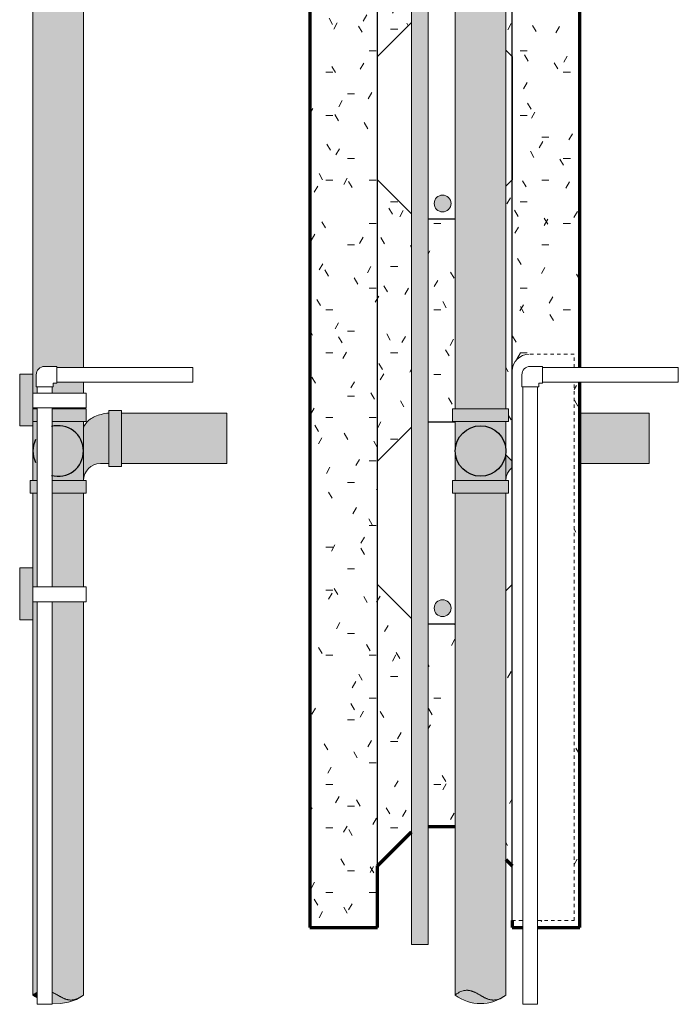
# Model space of a CAD drawing. Header units: inches. Extents: x 263 to 1771, y -57 to 386.
# Tile 5 of 27: x 453 to 472, y 219 to 248. Entities that reach past the tile are written whole.
import ezdxf

# ---------------------------------------------------------------- set-up
doc = ezdxf.new("R2010")
doc.units = ezdxf.units.IN
doc.header["$MEASUREMENT"] = 0
doc.linetypes.add('DASH 1_32', pattern=[0.0625, 0.03125, -0.03125])
doc.linetypes.add('Dot 1_32_', pattern=[0.03125, 0, -0.03125])
for name, color, linetype, lineweight in [('A-DETL', 5, 'Continuous', 9), ('A-DETL-GENF', 3, 'Continuous', 9), ('A-DETL-HLIN', 3, 'Continuous', 70), ('A-DETL-MLIN', 3, 'Continuous', 30)]:
    doc.layers.add(name, color=color, linetype=linetype, lineweight=lineweight)
pattern_1 = [(0, (465.006, 0), (2.56, 0.64), [0.211, -1.709, 0.211, -1.709, -10.24]), (0, (465.006, 0), (2.56, 0.64), [-3.84, 0.211, -3.629, 0.211, -1.709, -4.48]), (0, (465.006, 0), (2.56, 0.64), [-9.6, 0.211, -1.069, 0.211, -2.989]), (120, (465.966, 0.32), (-1.8342563, 1.897025), [0.211, -1.709, 0.211, -1.709, -10.24]), (120, (465.966, 0.32), (-1.8342563, 1.897025), [-3.84, 0.211, -3.629, 0.211, -1.709, -4.48]), (120, (465.966, 0.32), (-1.8342563, 1.897025), [-9.6, 0.211, -1.069, 0.211, -2.989]), (240, (466.286, 1.6), (-0.7257437, -2.537025), [0.211, -1.709, 0.211, -1.709, -10.24]), (240, (466.286, 1.6), (-0.7257437, -2.537025), [-3.84, 0.211, -3.629, 0.211, -1.709, -4.48]), (240, (466.286, 1.6), (-0.7257437, -2.537025), [-9.6, 0.211, -1.069, 0.211, -2.989])]

# ---------------------------------------------------------------- blocks, each defined once
blk = doc.blocks.new('Reinf Bar Secti_ ICCF WALL0')
at = {"layer": 'A-DETL-GENF'}
h = blk.add_hatch(color=256, dxfattribs=at)
edge = h.paths.add_edge_path(flags=0)
edge.add_arc((0, 0), 0.25, 180, 360)
edge.add_arc((0, 0), 0.25, 0, 180)
for start, end in [(0, 180), (180, 0)]:
    blk.add_arc((0, 0), 0.25, start, end, dxfattribs=at)
blk = doc.blocks.new('Reinf Bar Eleva_ ICCF WALL1')
at = {"layer": 'A-DETL-GENF'}
blk.add_hatch(color=256, dxfattribs=at).paths.add_polyline_path([(49.751, 0), (0, 0), (0, -0.5), (49.751, -0.5)], flags=0)
for p, q in [((49.751, 0), (0, 0)), ((0, 0), (0, -0.5)), ((0, -0.5), (49.751, -0.5))]:
    blk.add_line(p, q, dxfattribs=at)

msp = doc.modelspace()

# ---------------------------------------------------------------- hatches: boundary and pattern name
at = {"layer": 'A-DETL-GENF'}
h = msp.add_hatch(dxfattribs=at)
h.set_pattern_fill('FP2_5', style=0, pattern_type=2)
h.set_pattern_definition(pattern_1)
h.paths.add_polyline_path([(463.33423051, 267.21295227), (463.33423051, 269.0413794), (461.33423051, 269.0413794), (461.33423051, 221.0413794), (463.33423051, 221.0413794), (463.33423051, 222.86980652), (464.34449977, 223.88007578), (464.34449977, 230.20268301), (463.33423051, 231.21295227), (463.33423051, 234.86980652), (464.34449977, 235.88007578), (464.34449977, 242.20268301), (463.33423051, 243.21295227), (463.33423051, 246.86980652), (464.34449977, 247.88007578), (464.34449977, 254.20268301), (463.33423051, 255.21295227), (463.33423051, 258.86980652), (464.34449977, 259.88007578), (464.34449977, 266.20268301)], flags=0)
for points in [[(467.14475208, 268.90060458), (465.64475208, 268.90060458), (465.64475208, 236.42219995), (467.14475208, 236.42219995)], [(453.1210973, 235.91921894), (453.1210973, 236.45344995), (453.1210973, 236.89094995), (453.1210973, 237.45344995), (452.72992308, 237.45344995), (452.72992308, 235.91921894)], [(453.68881304, 237.07409953), (453.68881304, 236.89094995), (454.6210973, 236.89094995), (454.6210973, 237.21019507), (453.83468548, 237.21019507), (453.83468548, 237.17894507), (453.72006304, 237.17894507), (453.72006304, 237.07409953)], [(453.1210973, 236.42219995), (453.25131304, 236.42219995), (453.25131304, 236.45344995), (453.1210973, 236.45344995)], [(453.25131304, 236.04719995), (453.25131304, 236.42219995), (453.1210973, 236.42219995), (453.1210973, 236.04719995)], [(453.68881304, 236.42219995), (454.6210973, 236.42219995), (454.6210973, 236.45344995), (453.68881304, 236.45344995)], [(454.70174995, 236.04719995), (454.70174995, 236.42219995), (453.68881304, 236.42219995), (453.68881304, 236.04719995)], [(455.3710973, 236.37785261), (455.3710973, 234.7165473), (455.7460973, 234.7165473), (455.7460973, 236.37785261)], [(458.8710973, 234.79719995), (458.8710973, 236.29719995), (455.7460973, 236.29719995), (455.7460973, 234.79719995)], [(467.22540473, 236.42219995), (465.56409943, 236.42219995), (465.56409943, 236.04719995), (467.22540473, 236.04719995)], [(471.39475208, 234.79719995), (471.39475208, 236.29719995), (469.33423051, 236.29719995), (469.33423051, 234.79719995)], [(453.1210973, 234.29719995), (453.25131304, 234.29719995), (453.25131304, 236.04719995), (453.1210973, 236.04719995)], [(453.68881304, 234.29719995), (454.6210973, 234.29719995), (454.6210973, 236.04719995), (453.68881304, 236.04719995)], [(465.64475208, 234.29719995), (467.14475208, 234.29719995), (467.14475208, 236.04719995), (465.64475208, 236.04719995)], [(453.04044465, 234.29719995), (453.04044465, 233.92219995), (453.25131304, 233.92219995), (453.25131304, 234.29719995)], [(454.70174995, 233.92219995), (454.70174995, 234.29719995), (453.68881304, 234.29719995), (453.68881304, 233.92219995)], [(467.22540473, 233.92219995), (467.22540473, 234.29719995), (465.56409943, 234.29719995), (465.56409943, 233.92219995)], [(453.25131304, 233.92219995), (453.1210973, 233.92219995), (453.1210973, 231.14094995), (453.25131304, 231.14094995)], [(454.6210973, 233.92219995), (453.68881304, 233.92219995), (453.68881304, 231.14094995), (454.6210973, 231.14094995)], [(453.1210973, 230.16921894), (453.1210973, 230.70344995), (453.1210973, 231.14094995), (453.1210973, 231.70344995), (452.72992308, 231.70344995), (452.72992308, 230.16921894)]]:
    msp.add_hatch(color=250, dxfattribs=at).paths.add_polyline_path(points, flags=0)
h = msp.add_hatch(dxfattribs=at)
h.set_pattern_fill('FP2_5', style=0, pattern_type=2)
h.set_pattern_definition(pattern_1)
edge = h.paths.add_edge_path(flags=0)
edge.add_line((469.33423051, 269.0413794), (467.33423051, 269.0413794))
edge.add_line((467.33423051, 269.0413794), (467.33423051, 267.21295227))
edge.add_line((467.33423051, 267.21295227), (467.14475208, 267.02347384))
edge.add_line((467.14475208, 267.02347384), (467.14475208, 259.05928495))
edge.add_line((467.14475208, 259.05928495), (467.33423051, 258.86980652))
edge.add_line((467.33423051, 258.86980652), (467.33423051, 255.21295227))
edge.add_line((467.33423051, 255.21295227), (467.14475208, 255.02347384))
edge.add_line((467.14475208, 255.02347384), (467.14475208, 247.05928495))
edge.add_line((467.14475208, 247.05928495), (467.33423051, 246.86980652))
edge.add_line((467.33423051, 246.86980652), (467.33423051, 243.21295227))
edge.add_line((467.33423051, 243.21295227), (467.14475208, 243.02347384))
edge.add_line((467.14475208, 243.02347384), (467.14475208, 236.42219995))
edge.add_line((467.14475208, 236.42219995), (467.22540473, 236.42219995))
edge.add_line((467.22540473, 236.42219995), (467.22540473, 236.04719995))
edge.add_line((467.22540473, 236.04719995), (467.14475208, 236.04719995))
edge.add_line((467.14475208, 236.04719995), (467.14475208, 235.05928495))
edge.add_line((467.14475208, 235.05928495), (467.33423051, 234.86980652))
edge.add_line((467.33423051, 234.86980652), (467.33423051, 237.5413794))
edge.add_arc((467.83423051, 237.5413794), 0.5, 90, 180, ccw=False)
edge.add_line((467.83423051, 238.0413794), (469.16841994, 238.0413794))
edge.add_line((469.16841994, 238.0413794), (469.16841994, 237.64769507))
edge.add_line((469.16841994, 237.64769507), (469.33423051, 237.64769507))
edge.add_line((469.33423051, 237.64769507), (469.33423051, 269.0413794))
h = msp.add_hatch(color=250, dxfattribs=at)
edge = h.paths.add_edge_path(flags=0)
edge.add_line((453.25131304, 236.89094995), (453.25131304, 237.07409953))
edge.add_line((453.25131304, 237.07409953), (453.22006304, 237.07409953))
edge.add_line((453.22006304, 237.07409953), (453.22006304, 237.42894507))
edge.add_arc((453.47006304, 237.42894507), 0.25, 90, 180, ccw=False)
edge.add_line((453.47006304, 237.67894507), (453.83468548, 237.67894507))
edge.add_line((453.83468548, 237.67894507), (453.83468548, 237.64769507))
edge.add_line((453.83468548, 237.64769507), (454.6210973, 237.64769507))
edge.add_line((454.6210973, 237.64769507), (454.6210973, 268.79238078))
edge.add_line((454.6210973, 268.79238078), (453.1210973, 268.79238078))
edge.add_line((453.1210973, 268.79238078), (453.1210973, 236.89094995))
edge.add_line((453.1210973, 236.89094995), (453.25131304, 236.89094995))
h = msp.add_hatch(dxfattribs=at)
h.set_pattern_fill('FP2_5', style=0, pattern_type=2)
h.set_pattern_definition(pattern_1)
h.paths.add_polyline_path([(465.64475208, 236.42219995), (465.64475208, 242.0413794), (464.84449977, 242.0413794), (464.84449977, 236.0413794), (465.56409943, 236.0413794), (465.56409943, 236.42219995)], flags=0)
h = msp.add_hatch(dxfattribs=at)
h.set_pattern_fill('FP2_5', style=0, pattern_type=2)
h.set_pattern_definition(pattern_1)
h.paths.add_polyline_path([(469.16841994, 237.21019507), (469.16841994, 221.24822033), (468.08746782, 221.24822033), (468.08746782, 221.0413794), (469.33423051, 221.0413794), (469.33423051, 237.21019507)], flags=0)
h = msp.add_hatch(color=250, dxfattribs=at)
edge = h.paths.add_edge_path(flags=0)
edge.add_line((454.6210973, 235.85383663), (454.6210973, 234.29719995))
edge.add_arc((455.1210973, 234.29719995), 0.5, 90, 180, ccw=False)
edge.add_line((455.1210973, 234.79719995), (455.3710973, 234.79719995))
edge.add_line((455.3710973, 234.79719995), (455.3710973, 236.29445501))
edge.add_spline(control_points=[(455.3710973, 236.29445501), (455.31012052, 236.28922654), (455.2190826, 236.27498058), (455.11511778, 236.24899288), (455.0566611, 236.23097851), (455.02081286, 236.21787147), (454.99256517, 236.20636833), (454.96440064, 236.1944061), (454.92965684, 236.17832934), (454.88914184, 236.15693232), (454.85036336, 236.13272186), (454.81331375, 236.10585694), (454.76599465, 236.06733451), (454.7229294, 236.02391392), (454.68628328, 235.97551807), (454.65312882, 235.92409048), (454.63274152, 235.88250062), (454.6210973, 235.85383663)], knot_values=[0, 0, 0, 0, 0.1836015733, 0.2754459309, 0.321349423, 0.3670463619, 0.389897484, 0.4128459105, 0.4588416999, 0.5047053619, 0.5502076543, 0.5958643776, 0.6419039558, 0.7332108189, 0.7783715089, 0.8238289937, 0.9166455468, 0.9166455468, 0.9166455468, 0.9166455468], degree=3, periodic=0)
h = msp.add_hatch(color=250, dxfattribs=at)
edge = h.paths.add_edge_path(flags=0)
edge.add_spline(control_points=[(467.14475208, 234.29719995), (467.14663231, 234.37086215), (467.18189957, 234.51895994), (467.27739305, 234.63753905), (467.33423051, 234.68377282)], knot_values=[0, 0, 0, 0, 0.2210585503, 0.4408596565, 0.4408596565, 0.4408596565, 0.4408596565], degree=3, periodic=0)
edge.add_line((467.33423051, 234.68377282), (467.33423051, 234.86980652))
edge.add_line((467.33423051, 234.86980652), (467.14475208, 235.05928495))
edge.add_line((467.14475208, 235.05928495), (467.14475208, 234.29719995))
h = msp.add_hatch(color=250, dxfattribs=at)
edge = h.paths.add_edge_path(flags=0)
edge.add_spline(control_points=[(465.64475208, 219.0413794), (465.66420026, 219.05666104), (465.69441822, 219.07825849), (465.73615897, 219.10474816), (465.76843748, 219.1229594), (465.80169872, 219.13925189), (465.8359545, 219.15337211), (465.87118683, 219.16480983), (465.91917162, 219.17642018), (465.9808105, 219.18300116), (466.04262817, 219.17880254), (466.09116283, 219.16960747), (466.12702856, 219.16020169), (466.15638286, 219.15049135), (466.17947491, 219.14166758), (466.19667725, 219.13473791), (466.21371273, 219.12741362), (466.23055064, 219.11963186), (466.24724252, 219.11152918), (466.26384078, 219.10324368), (466.28030695, 219.0947038), (466.29660716, 219.08584786), (466.3128132, 219.07681493), (466.32899605, 219.06774231), (466.3451225, 219.05857263), (466.36648178, 219.04610022), (466.39319886, 219.03053819), (466.42527913, 219.01190325), (466.452158, 218.99662385), (466.47388467, 218.98480436), (466.49021717, 218.97600733), (466.50666533, 218.96743747), (466.52329492, 218.95923266), (466.54007077, 218.95132577), (466.56256461, 218.94107265), (466.58543117, 218.93165129), (466.60868445, 218.92326715), (466.63210268, 218.91537745), (466.66186277, 218.90700024), (466.69818649, 218.89954695), (466.74720597, 218.89321734), (466.80925006, 218.89311989), (466.87038691, 218.903524), (466.9178193, 218.91744205), (466.95261484, 218.93025116), (466.98653796, 218.94521393), (467.01959362, 218.96195273), (467.0518878, 218.98013815), (467.0939465, 219.0061196), (467.12472952, 219.02685848), (467.14475208, 219.0413794)], knot_values=[0, 0, 0, 0, 0.0742013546, 0.1112689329, 0.148282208, 0.1853231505, 0.2223151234, 0.2593430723, 0.2963351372, 0.3702901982, 0.4442772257, 0.4812997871, 0.5183777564, 0.5554302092, 0.5739921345, 0.5925336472, 0.6110638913, 0.6296153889, 0.6481756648, 0.6667260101, 0.6852681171, 0.7038192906, 0.7223753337, 0.7409282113, 0.7594769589, 0.7780277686, 0.8151301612, 0.8522337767, 0.8893282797, 0.9078786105, 0.9264332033, 0.9449809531, 0.963515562, 0.9820596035, 1.0006163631, 1.0376756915, 1.0562071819, 1.0747656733, 1.111803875, 1.1488742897, 1.1859076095, 1.2599567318, 1.3340305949, 1.3710747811, 1.4081540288, 1.4451822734, 1.4822414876, 1.5192689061, 1.5563332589, 1.6305346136, 1.6305346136, 1.6305346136, 1.6305346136], degree=3, periodic=0)
edge.add_line((467.14475208, 219.0413794), (467.14475208, 233.92219995))
edge.add_line((467.14475208, 233.92219995), (465.64475208, 233.92219995))
edge.add_line((465.64475208, 233.92219995), (465.64475208, 219.0413794))
h = msp.add_hatch(dxfattribs=at)
h.set_pattern_fill('FP2_5', style=0, pattern_type=2)
h.set_pattern_definition(pattern_1)
h.paths.add_polyline_path([(467.33423051, 222.86980652), (467.33423051, 231.21295227), (467.14475208, 231.02347384), (467.14475208, 223.05928495)], flags=0)
h = msp.add_hatch(color=250, dxfattribs=at)
edge = h.paths.add_edge_path(flags=0)
edge.add_spline(control_points=[(453.1210973, 219.0413794), (453.14142789, 219.05748808), (453.18356874, 219.08781302), (453.22837866, 219.11403524), (453.25131304, 219.12605585)], knot_values=[0, 0, 0, 0, 0.0778164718, 0.1554973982, 0.1554973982, 0.1554973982, 0.1554973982], degree=3, periodic=0)
edge.add_line((453.25131304, 219.12605585), (453.25131304, 230.70344995))
edge.add_line((453.25131304, 230.70344995), (453.1210973, 230.70344995))
edge.add_line((453.1210973, 230.70344995), (453.1210973, 219.0413794))
h = msp.add_hatch(color=250, dxfattribs=at)
edge = h.paths.add_edge_path(flags=0)
edge.add_line((454.6210973, 219.0413794), (454.6210973, 230.70344995))
edge.add_line((454.6210973, 230.70344995), (453.68881304, 230.70344995))
edge.add_line((453.68881304, 230.70344995), (453.68881304, 219.12792737))
edge.add_spline(control_points=[(453.68881304, 219.12792737), (453.71088012, 219.11770547), (453.7436736, 219.10167398), (453.78637022, 219.07836037), (453.81812483, 219.06039139), (453.84969797, 219.04210186), (453.88122404, 219.02373252), (453.90758768, 219.00858342), (453.92873282, 218.99656222), (453.94472483, 218.98778723), (453.9608027, 218.97916817), (453.97693482, 218.9706487), (453.99318384, 218.96236373), (454.0096147, 218.95445317), (454.02619163, 218.94684774), (454.04287976, 218.93947869), (454.05972639, 218.93249654), (454.07677719, 218.92605007), (454.09400607, 218.92008412), (454.11714811, 218.91264883), (454.1465398, 218.90482982), (454.18238425, 218.89804194), (454.23071121, 218.89255573), (454.29176239, 218.89338569), (454.35178002, 218.90441202), (454.39830776, 218.91860083), (454.43242509, 218.93151117), (454.46569009, 218.94646267), (454.49811228, 218.96310071), (454.52980742, 218.98109745), (454.57111668, 219.00673196), (454.60138629, 219.02712665), (454.6210973, 219.0413794)], knot_values=[0, 0, 0, 0, 0.0729588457, 0.1094388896, 0.1459294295, 0.1824151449, 0.2189019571, 0.2553912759, 0.2736335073, 0.2918708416, 0.3101132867, 0.3283605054, 0.3466008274, 0.3648275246, 0.3830638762, 0.4013138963, 0.4195530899, 0.4377651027, 0.4559911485, 0.4742454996, 0.5106798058, 0.5471499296, 0.5835906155, 0.6564667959, 0.7293703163, 0.7658222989, 0.8023032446, 0.8387277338, 0.8751765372, 0.9115911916, 0.9480392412, 1.0210117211, 1.0210117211, 1.0210117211, 1.0210117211], degree=3, periodic=0)
h = msp.add_hatch(dxfattribs=at)
h.set_pattern_fill('FP2_5', style=0, pattern_type=2)
h.set_pattern_definition(pattern_1)
h.paths.add_polyline_path([(465.64475208, 224.0413794), (465.64475208, 230.0413794), (464.84449977, 230.0413794), (464.84449977, 224.0413794)], flags=0)
h = msp.add_hatch(dxfattribs=at)
h.set_pattern_fill('FP2_5', style=0, pattern_type=2)
h.set_pattern_definition(pattern_1)
h.paths.add_polyline_path([(467.64996782, 221.24822033), (467.33423051, 221.24822033), (467.33423051, 221.0413794), (467.64996782, 221.0413794)], flags=0)
h = msp.add_hatch(color=253, dxfattribs=at)
edge = h.paths.add_edge_path(flags=0)
edge.add_line((453.1210973, 219.0413794), (453.25131304, 218.96656678))
edge.add_line((453.25131304, 218.96656678), (453.25131304, 219.12605585))
edge.add_spline(control_points=[(453.25131304, 219.12605585), (453.22837866, 219.11403524), (453.18356874, 219.08781302), (453.14142789, 219.05748808), (453.1210973, 219.0413794)], knot_values=[0, 0, 0, 0, 0.0776809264, 0.1554973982, 0.1554973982, 0.1554973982, 0.1554973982], degree=3, periodic=0)
h = msp.add_hatch(color=253, dxfattribs=at)
edge = h.paths.add_edge_path(flags=0)
edge.add_spline(control_points=[(454.44893421, 218.94246684), (454.40846414, 218.92179114), (454.32056252, 218.89274714), (454.20505192, 218.89212999), (454.12710727, 218.90933822), (454.0836605, 218.92327456), (454.05166187, 218.93545591), (454.02026089, 218.94913345), (453.98941206, 218.96400222), (453.95902021, 218.97980104), (453.92900945, 218.99630445), (453.89924714, 219.01325936), (453.86964066, 219.03048213), (453.84005537, 219.047744), (453.80050083, 219.07056785), (453.75063811, 219.09838782), (453.70955477, 219.11838507), (453.68881304, 219.12792737)], knot_values=[0, 0, 0, 0, 0.1363370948, 0.2725780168, 0.3409472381, 0.3751512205, 0.4093947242, 0.4436187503, 0.4778717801, 0.5121104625, 0.5463655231, 0.5806132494, 0.6148669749, 0.6491199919, 0.6833710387, 0.751872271, 0.8203666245, 0.8203666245, 0.8203666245, 0.8203666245], degree=3, periodic=0)
edge.add_line((453.68881304, 219.12792737), (453.68881304, 218.80414149))
edge.add_spline(control_points=[(453.68881304, 218.80414149), (453.72151286, 218.80162964), (453.77061157, 218.799033), (453.83607674, 218.79784992), (453.88509397, 218.79829235), (453.93410192, 218.79930577), (453.98309097, 218.80103682), (454.03194916, 218.80453979), (454.0969124, 218.81297448), (454.17705414, 218.831267), (454.30194323, 218.87061722), (454.39191153, 218.91095652), (454.44893421, 218.94246684)], knot_values=[0, 0, 0, 0, 0.0983884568, 0.1474323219, 0.196410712, 0.2454341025, 0.2944873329, 0.3434570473, 0.3923287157, 0.4908832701, 0.5895385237, 0.7849876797, 0.7849876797, 0.7849876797, 0.7849876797], degree=3, periodic=0)
h = msp.add_hatch(color=253, dxfattribs=at)
edge = h.paths.add_edge_path(flags=0)
edge.add_spline(control_points=[(466.97258899, 218.94246684), (466.91053704, 218.90988203), (466.7812369, 218.85463336), (466.50860489, 218.78963716), (466.19934399, 218.79487531), (465.88452752, 218.89134154), (465.72062181, 218.98603917), (465.64475208, 219.0413794)], knot_values=[0, 0, 0, 0, 0.2102615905, 0.4194170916, 0.8378220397, 1.118391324, 1.400116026, 1.400116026, 1.400116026, 1.400116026], degree=3, periodic=0)
edge.add_spline(control_points=[(465.64475208, 219.0413794), (465.66357563, 219.05607557), (465.69274004, 219.07692951), (465.73292702, 219.10267298), (465.75875673, 219.11756109), (465.7799267, 219.12851441), (465.80132851, 219.13899939), (465.82873908, 219.15074589), (465.86253863, 219.16246236), (465.90862805, 219.17471099), (465.96795282, 219.18268532), (466.02775404, 219.18044724), (466.07486587, 219.1729826), (466.10974875, 219.16494331), (466.14403348, 219.15460128), (466.17768499, 219.14237832), (466.21071666, 219.12853076), (466.24315657, 219.11336239), (466.27510291, 219.09715948), (466.30662286, 219.08014886), (466.33784239, 219.06258308), (466.36886366, 219.04467176), (466.39980807, 219.02662539), (466.43080422, 219.0086649), (466.45680444, 218.99399454), (466.47770332, 218.98243719), (466.4935282, 218.9740485), (466.50945388, 218.96584669), (466.52545123, 218.95777885), (466.54158226, 218.94999124), (466.55791239, 218.94263705), (466.57440669, 218.93564569), (466.59654566, 218.92668838), (466.62471391, 218.91673601), (466.65922127, 218.90708184), (466.70595028, 218.89732136), (466.76558815, 218.89186881), (466.86081684, 218.89835527), (466.93038547, 218.92062032), (466.97258899, 218.94246684)], knot_values=[0, 0, 0, 0, 0.0716430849, 0.1074253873, 0.1431592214, 0.1610291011, 0.1789255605, 0.214649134, 0.2504146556, 0.2861486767, 0.3575958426, 0.429053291, 0.4648004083, 0.5005922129, 0.5363570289, 0.5721659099, 0.607952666, 0.6437716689, 0.6795759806, 0.7153993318, 0.7512148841, 0.7870385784, 0.8228608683, 0.8586817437, 0.8945085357, 0.912419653, 0.9303250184, 0.9482384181, 0.9661599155, 0.9840738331, 1.0019709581, 1.0198828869, 1.0378155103, 1.0736139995, 1.1094409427, 1.1452284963, 1.2167407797, 1.2882273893, 1.4307955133, 1.4307955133, 1.4307955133, 1.4307955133], degree=3, periodic=0)

# ---------------------------------------------------------------- linework, layer by layer
at = {"layer": 'A-DETL'}
for p, q in [((465.64475208, 268.90060458), (465.64475208, 236.42219995)), ((467.14475208, 236.42219995), (467.14475208, 268.90060458)), ((453.1210973, 268.79238078), (453.1210973, 237.45344995)), ((454.6210973, 237.64769507), (454.6210973, 268.79238078)), ((453.83468548, 237.67894507), (453.47006304, 237.67894507)), ((453.83468548, 237.17894507), (453.83468548, 237.67894507)), ((457.85934758, 237.64769507), (453.83468548, 237.64769507)), ((457.85934758, 237.21019507), (457.85934758, 237.64769507)), ((468.23334026, 237.67894507), (467.86871782, 237.67894507)), ((468.23334026, 237.64769507), (468.23334026, 237.67894507)), ((468.23334026, 237.64769507), (468.23334026, 237.21019507)), ((472.25800237, 237.64769507), (468.23334026, 237.64769507)), ((472.25800237, 237.21019507), (472.25800237, 237.64769507)), ((453.1210973, 237.45344995), (452.72992308, 237.45344995)), ((452.72992308, 237.45344995), (452.72992308, 235.91921894)), ((453.1210973, 236.89094995), (453.1210973, 237.45344995)), ((453.22006304, 237.42894507), (453.22006304, 237.07409953)), ((467.61871782, 237.42894507), (467.61871782, 237.07409953)), ((453.22006304, 237.07409953), (453.72006304, 237.07409953)), ((453.25131304, 237.07409953), (453.25131304, 236.89094995)), ((453.68881304, 236.89094995), (453.68881304, 237.07409953)), ((453.72006304, 237.07409953), (453.72006304, 237.17894507)), ((453.72006304, 237.17894507), (453.83468548, 237.17894507)), ((453.83468548, 237.21019507), (457.85934758, 237.21019507)), ((454.6210973, 236.89094995), (454.6210973, 237.21019507)), ((467.61871782, 237.07409953), (468.11871782, 237.07409953)), ((467.64996782, 237.07409953), (467.64996782, 218.76606986)), ((468.08746782, 218.76606986), (468.08746782, 237.07409953)), ((468.11871782, 237.07409953), (468.11871782, 237.17894507)), ((468.11871782, 237.17894507), (468.23334026, 237.17894507)), ((468.23334026, 237.17894507), (468.23334026, 237.21019507)), ((468.23334026, 237.21019507), (472.25800237, 237.21019507)), ((453.1210973, 236.89094995), (453.1210973, 236.45344995)), ((454.70174995, 236.89094995), (453.1210973, 236.89094995)), ((454.70174995, 236.45344995), (454.70174995, 236.89094995)), ((453.1210973, 235.91921894), (453.1210973, 236.45344995)), ((453.1210973, 236.45344995), (454.70174995, 236.45344995)), ((453.25131304, 236.42219995), (453.1210973, 236.42219995)), ((453.25131304, 236.45344995), (453.25131304, 231.14094995)), ((453.68881304, 231.14094995), (453.68881304, 236.45344995)), ((454.70174995, 236.42219995), (453.68881304, 236.42219995)), ((454.6210973, 236.42219995), (454.6210973, 236.45344995)), ((454.70174995, 236.04719995), (454.70174995, 236.42219995)), ((455.3710973, 236.37785261), (455.3710973, 234.7165473)), ((455.7460973, 236.37785261), (455.3710973, 236.37785261)), ((455.7460973, 234.7165473), (455.7460973, 236.37785261)), ((458.8710973, 236.29719995), (455.7460973, 236.29719995)), ((458.8710973, 234.79719995), (458.8710973, 236.29719995)), ((467.22540473, 236.42219995), (465.56409943, 236.42219995)), ((465.56409943, 236.42219995), (465.56409943, 236.04719995)), ((467.22540473, 236.04719995), (467.22540473, 236.42219995)), ((471.39475208, 236.29719995), (469.33423051, 236.29719995)), ((471.39475208, 234.79719995), (471.39475208, 236.29719995)), ((452.72992308, 235.91921894), (453.1210973, 235.91921894)), ((453.1210973, 236.04719995), (453.25131304, 236.04719995)), ((453.1210973, 235.91921894), (453.1210973, 234.29719995)), ((453.68881304, 236.04719995), (454.70174995, 236.04719995)), ((454.6210973, 235.85383663), (454.6210973, 236.04719995)), ((465.56409943, 236.04719995), (467.22540473, 236.04719995)), ((465.64475208, 236.04719995), (465.64475208, 234.29719995)), ((467.14475208, 234.29719995), (467.14475208, 236.04719995)), ((454.6210973, 235.85383663), (454.6210973, 234.29719995)), ((455.1210973, 234.79719995), (455.3710973, 234.79719995)), ((455.7460973, 234.79719995), (458.8710973, 234.79719995)), ((469.33423051, 234.79719995), (471.39475208, 234.79719995)), ((455.3710973, 234.7165473), (455.7460973, 234.7165473)), ((453.25131304, 234.29719995), (453.04044465, 234.29719995)), ((453.04044465, 234.29719995), (453.04044465, 233.92219995)), ((454.70174995, 234.29719995), (453.68881304, 234.29719995)), ((454.70174995, 233.92219995), (454.70174995, 234.29719995)), ((467.22540473, 234.29719995), (465.56409943, 234.29719995)), ((465.56409943, 234.29719995), (465.56409943, 233.92219995)), ((467.22540473, 233.92219995), (467.22540473, 234.29719995)), ((453.04044465, 233.92219995), (453.25131304, 233.92219995)), ((453.1210973, 233.92219995), (453.1210973, 231.70344995)), ((453.68881304, 233.92219995), (454.70174995, 233.92219995)), ((454.6210973, 231.14094995), (454.6210973, 233.92219995)), ((465.56409943, 233.92219995), (467.22540473, 233.92219995)), ((465.64475208, 233.92219995), (465.64475208, 219.0413794)), ((467.14475208, 219.0413794), (467.14475208, 233.92219995)), ((453.1210973, 231.70344995), (452.72992308, 231.70344995)), ((452.72992308, 231.70344995), (452.72992308, 230.16921894)), ((453.1210973, 231.14094995), (453.1210973, 231.70344995)), ((453.1210973, 231.14094995), (453.1210973, 230.70344995)), ((454.70174995, 231.14094995), (453.1210973, 231.14094995)), ((454.70174995, 230.70344995), (454.70174995, 231.14094995)), ((453.1210973, 230.16921894), (453.1210973, 230.70344995)), ((453.1210973, 230.70344995), (454.70174995, 230.70344995)), ((453.25131304, 230.70344995), (453.25131304, 218.76606986)), ((453.68881304, 218.76606986), (453.68881304, 230.70344995)), ((454.6210973, 219.0413794), (454.6210973, 230.70344995)), ((452.72992308, 230.16921894), (453.1210973, 230.16921894)), ((453.1210973, 230.16921894), (453.1210973, 219.0413794)), ((453.25131304, 218.76606986), (453.68881304, 218.76606986)), ((467.64996782, 218.76606986), (468.08746782, 218.76606986))]:
    msp.add_line(p, q, dxfattribs=at)
at = {"layer": 'A-DETL', "lineweight": 30}
for p, q in [((463.33423051, 246.86980652), (464.34449977, 247.88007578)), ((467.14475208, 247.05928495), (467.33423051, 246.86980652)), ((463.33423051, 243.21295227), (463.33423051, 246.86980652)), ((467.33423051, 246.86980652), (467.33423051, 243.21295227)), ((464.34449977, 242.20268301), (463.33423051, 243.21295227)), ((467.33423051, 243.21295227), (467.14475208, 243.02347384)), ((465.64475208, 242.0413794), (464.84449977, 242.0413794)), ((464.84449977, 236.0413794), (465.64475208, 236.0413794)), ((463.33423051, 234.86980652), (464.34449977, 235.88007578)), ((467.14475208, 235.05928495), (467.33423051, 234.86980652)), ((463.33423051, 231.21295227), (463.33423051, 234.86980652)), ((464.34449977, 230.20268301), (463.33423051, 231.21295227)), ((467.33423051, 231.21295227), (467.14475208, 231.02347384)), ((465.64475208, 230.0413794), (464.84449977, 230.0413794))]:
    msp.add_line(p, q, dxfattribs=at)
at = {"layer": 'A-DETL', "linetype": 'Dot 1_32_'}
for p, q in [((469.16841994, 238.0413794), (467.83423051, 238.0413794)), ((469.16841994, 237.64769507), (469.16841994, 238.0413794)), ((467.33423051, 237.5413794), (467.33423051, 221.24822033)), ((469.16841994, 221.24822033), (469.16841994, 237.21019507)), ((467.33423051, 221.24822033), (467.64996782, 221.24822033)), ((468.08746782, 221.24822033), (469.16841994, 221.24822033))]:
    msp.add_line(p, q, dxfattribs=at)
at = {"layer": 'A-DETL', "linetype": 'DASH 1_32'}
msp.add_line((465.64475208, 236.82844995), (465.64475208, 236.57844995), dxfattribs=at)
at = {"layer": 'A-DETL', "lineweight": 70}
for p, q in [((464.84449977, 224.0413794), (465.64475208, 224.0413794)), ((463.33423051, 222.86980652), (464.34449977, 223.88007578)), ((467.14475208, 223.05928495), (467.33423051, 222.86980652)), ((463.33423051, 221.0413794), (463.33423051, 222.86980652)), ((467.33423051, 221.24822033), (467.33423051, 221.0413794))]:
    msp.add_line(p, q, dxfattribs=at)
at = {"layer": 'A-DETL'}
for points in [[(467.14475208, 234.29719995), (467.15719349, 234.408045), (467.19389858, 234.51337378), (467.25304069, 234.60794452), (467.33166078, 234.68697192)], [(453.68831329, 218.80158231), (453.93558427, 218.78956616), (454.17944541, 218.82694393), (454.41102277, 218.91201614), (454.6210973, 219.0413794)], [(453.68831329, 218.80158231), (453.93558427, 218.78956616), (454.17944541, 218.82694393), (454.41102277, 218.91201614), (454.6210973, 219.0413794)]]:
    msp.add_lwpolyline(points, dxfattribs=at)
at = {"layer": 'A-DETL', "lineweight": 30}
msp.add_circle((466.39475208, 235.17219995), 0.75, dxfattribs=at)
at = {"layer": 'A-DETL'}
for centre, radius, start, end in [((467.83423051, 237.5413794), 0.5, 90, 180), ((453.47006304, 237.42894507), 0.25, 90, 180), ((467.86871782, 237.42894507), 0.25, 90, 180), ((455.1210973, 234.29719995), 0.5, 90, 180), ((453.84980508, 219.99444082), 1.19972543, 232.598584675, 239.856813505), ((453.84980508, 219.99444082), 1.19972543, 232.598584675, 239.856813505), ((466.39475208, 220.02417786), 1.23628185, 232.65177114, 307.34822886), ((466.39475208, 220.02417786), 1.23628185, 232.65177114, 307.34822886)]:
    msp.add_arc(centre, radius, start, end, dxfattribs=at)
at = {"layer": 'A-DETL', "lineweight": 30}
for start, end in [(0, 105.467332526), (153.324939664, 206.675060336), (254.532667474, 0)]:
    msp.add_arc((453.8710973, 235.17219995), 0.75, start, end, dxfattribs=at)
at = {"layer": 'A-DETL'}
for points, start_tangent, end_tangent in [([(455.36973309, 236.29542014), (455.14664224, 236.25900585), (454.96023324, 236.19664036), (454.69746076, 235.99405574), (454.6210973, 235.85383663)], (-0.9953205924, -0.0966277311), (-0.3541963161, -0.9351710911)), ([(453.1210973, 219.0413794), (453.18770341, 219.09032938), (453.25172962, 219.12788297)], (0.7790110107, 0.6270102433), (0.8916398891, 0.4527453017)), ([(453.68886909, 219.12812108), (453.7446822, 219.10095383), (453.79962317, 219.07100555), (453.82685032, 219.05540954), (453.85397079, 219.03962348), (453.88101997, 219.02381575), (453.90805836, 219.00815466), (453.93513677, 218.99280858), (453.96231968, 218.97794578), (453.98966843, 218.96373458), (454.01724329, 218.95034329), (454.04510489, 218.93794022), (454.07331347, 218.92669369), (454.10192939, 218.91677199), (454.13101302, 218.90834345), (454.16062472, 218.90157638), (454.19082485, 218.89663908), (454.22167378, 218.89369987), (454.25323188, 218.89292706), (454.31871704, 218.89855388), (454.38776323, 218.91486603), (454.44216774, 218.93490125), (454.47030475, 218.94768472), (454.49906634, 218.96231599), (454.6210973, 219.0413794)], (0.9090901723, -0.4165993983), (0.8001919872, 0.5997439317)), ([(454.42694323, 218.9286354), (454.48842661, 218.95669075), (454.55307539, 218.99407902), (454.6210973, 219.0413794)], (0.9315090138, 0.3637182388), (0.8001373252, 0.599816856)), ([(465.64475208, 219.0413794), (465.72585113, 219.09970066), (465.80313096, 219.14116771), (465.87694098, 219.16747568), (465.91265401, 219.17547472), (465.94763062, 219.18031966), (465.98191448, 219.18222239), (466.01554929, 219.18139478), (466.0485787, 219.17804874), (466.0810464, 219.17239616), (466.11299607, 219.16464891), (466.14447138, 219.15501889), (466.17551601, 219.143718), (466.20617363, 219.13095811), (466.23648794, 219.11695112), (466.26650259, 219.10190892), (466.29626126, 219.08604339), (466.32580765, 219.06956643), (466.35518124, 219.05268994), (466.38443846, 219.03562577), (466.41362117, 219.0185858), (466.44281256, 219.00178179), (466.47208398, 218.98542552), (466.5015129, 218.96972874), (466.53117528, 218.95490324), (466.56114707, 218.94116079), (466.59150422, 218.92871314), (466.62232269, 218.91777208), (466.65367842, 218.90854937), (466.68564738, 218.90125678), (466.7183055, 218.89610608), (466.75172874, 218.89330905), (466.78599305, 218.89307744), (466.82117439, 218.89562304), (466.89459193, 218.90989291), (466.97258899, 218.93781282), (467.05577317, 218.98107693), (467.14475208, 219.0413794)], (0.7793027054, 0.6266476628), (0.8003576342, 0.5995228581)), ([(466.95059801, 218.9286354), (467.01208139, 218.95669075), (467.07673017, 218.99407902), (467.14475208, 219.0413794)], (0.9315090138, 0.3637182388), (0.8001373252, 0.599816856))]:
    msp.add_spline(points, degree=3, dxfattribs=dict(at, start_tangent=start_tangent, end_tangent=end_tangent))
at = {"layer": 'A-DETL-HLIN'}
for p, q in [((461.33423051, 269.0413794), (461.33423051, 221.0413794)), ((469.33423051, 237.64769507), (469.33423051, 269.0413794)), ((469.33423051, 221.0413794), (469.33423051, 237.21019507)), ((461.33423051, 221.0413794), (463.33423051, 221.0413794)), ((467.33423051, 221.0413794), (467.64996782, 221.0413794)), ((468.08746782, 221.0413794), (469.33423051, 221.0413794))]:
    msp.add_line(p, q, dxfattribs=at)
at = {"layer": 'A-DETL-MLIN'}
for p, q in [((463.33620894, 221.0413794), (463.33620894, 269.0413794)), ((467.33225208, 221.0413794), (467.33225208, 269.0413794))]:
    msp.add_line(p, q, dxfattribs=at)

# ---------------------------------------------------------------- block references
at = {"layer": 'A-DETL-GENF', "rotation": 89.9999999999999}
msp.add_blockref('Reinf Bar Eleva_ ICCF WALL1', (464.34449977, 220.5413794), dxfattribs=at)
at = {"layer": 'A-DETL-GENF'}
for p in [(465.26975208, 242.51027735), (465.26975208, 230.51027735)]:
    msp.add_blockref('Reinf Bar Secti_ ICCF WALL0', p, dxfattribs=at)

doc.saveas('drawing.dxf')
